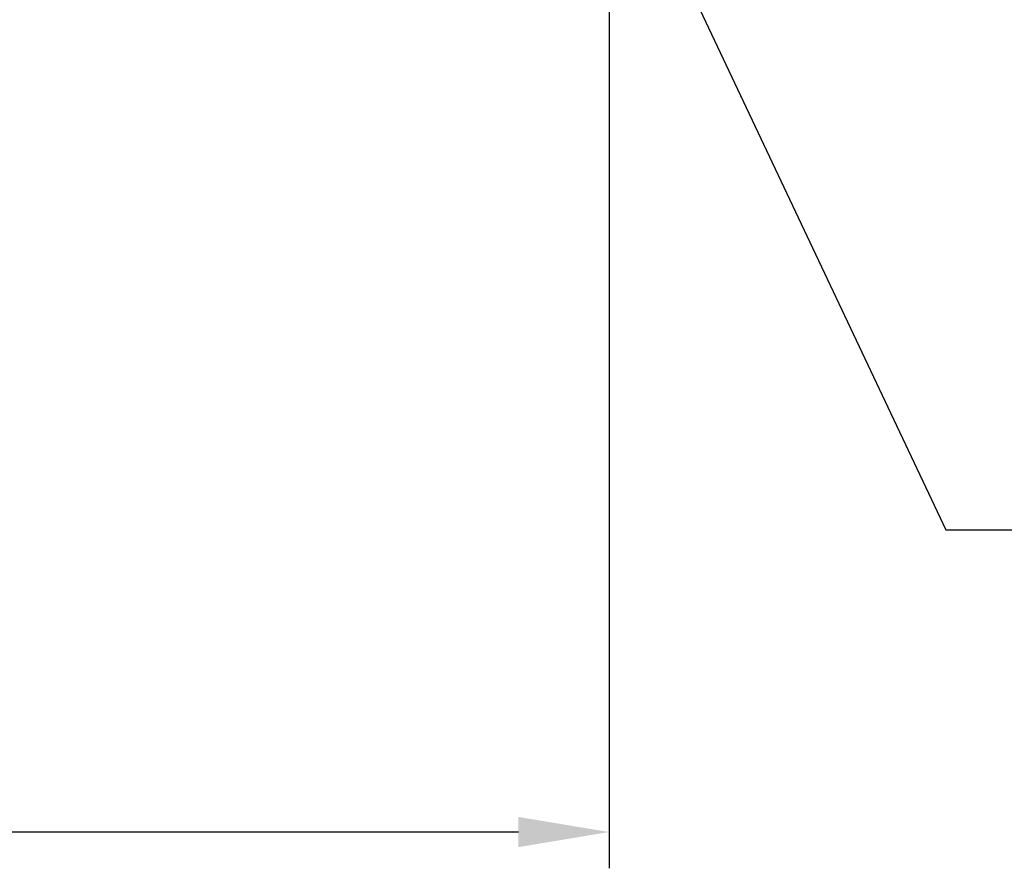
# Model space of a CAD drawing. Header units: millimetres. Extents: x 7426 to 8300, y 123 to 421.
# Tile 37 of 197: x 7996 to 8010, y 182 to 194. Entities that reach past the tile are written whole.
import ezdxf
from ezdxf import colors
from ezdxf.entities.mleader import LeaderData, LeaderLine
from ezdxf.math import Vec2, Vec3

# ---------------------------------------------------------------- set-up
doc = ezdxf.new("R2010")
doc.units = ezdxf.units.MM
doc.layers.add('多重引线', color=7, linetype='Continuous')
doc.layers.add('尺寸标注', color=7, linetype='Continuous')
doc.styles.add('微软雅黑', font='msyh.ttc')
doc.dimstyles.new('尺寸标注_1_20比例', dxfattribs={"dimtxt": 1.5, "dimasz": 1.25, "dimexe": 0.5, "dimexo": 0.4, "dimgap": 0.5, "dimtad": 1, "dimdec": 1, "dimlfac": 20, "dimdsep": 46, "dimtxsty": '微软雅黑', "dimcen": 0.09, "dimadec": 0, "dimazin": 0, "dimtp": 0.01, "dimtm": 0.01, "dimtfac": 1, "dimtdec": 1, "dimtofl": 0, "dimtmove": 0, "dimatfit": 3, "dimfxl": 1, "dimtolj": 1, "dimarcsym": 0})

# ---------------------------------------------------------------- blocks, each defined once
blk = doc.blocks.new('*D1267')
at = {"layer": 'Defpoints', "color": 0}
for p in [(8004.082, 196.672), (7979.832, 195.649), (7979.832, 182.682)]:
    blk.add_point(p, dxfattribs=at)
at = {"layer": '尺寸标注', "color": 0, "lineweight": -2}
for p, q in [((8004.082, 196.272), (8004.082, 182.182)), ((7979.832, 195.249), (7979.832, 182.182)), ((8002.832, 182.682), (7981.082, 182.682))]:
    blk.add_line(p, q, dxfattribs=at)
at = {"layer": '尺寸标注', "color": 0}
for points in [[(7981.082, 182.89), (7981.082, 182.474), (7979.832, 182.682)], [(8002.832, 182.474), (8002.832, 182.89), (8004.082, 182.682)]]:
    blk.add_solid(points, dxfattribs=at)
at = {"layer": '尺寸标注', "color": 0, "insert": (7991.957, 183.958), "char_height": 1.5, "attachment_point": 5, "style": '微软雅黑'}
blk.add_mtext('\\A1;485', dxfattribs=at)

msp = doc.modelspace()

# ---------------------------------------------------------------- dimensions: what is measured, and where the dimension line sits
at = {"layer": '尺寸标注'}
dim = msp.add_linear_dim(base=(7979.8323, 182.682), p1=(8004.0819, 196.6716), p2=(7979.8323, 195.6488), dimstyle='尺寸标注_1_20比例', dxfattribs=at)
dim.commit()
dim.dimension.update_dxf_attribs({"geometry": '*D1267', "text_midpoint": (7991.9571, 183.9577)})

# ---------------------------------------------------------------- leaders
at = {"layer": '多重引线'}
ml = msp.add_multileader_mtext('Standard', dxfattribs=at)
ml.set_content('2×M4深度8', style='微软雅黑')
ml.set_leader_properties()
ml.build(insert=Vec2(0, 0))
ml.multileader.update_dxf_attribs({"text_left_attachment_type": 5, "text_right_attachment_type": 5, "dogleg_length": 1, "arrow_head_size": 1.25})
ctx = ml.context
ctx.base_point, ctx.char_height, ctx.arrow_head_size, ctx.landing_gap_size, ctx.plane_origin = Vec3(8009.7239, 186.8504), 1.5, 1.25, 0.5, Vec3(8004.0823, 196.6738)
ctx.left_attachment, ctx.right_attachment = 5, 5
notes = []
notes.append((ctx, [(0, (1, 1, 0), (8008.7239, 186.8504), (1, 0), 1, [(0, [(8004.0823, 196.6738)], 0, [])])]))
ctx.mtext.insert, ctx.mtext.flow_direction = Vec3(8010.2239, 188.791), 5
for ctx, leaders in notes:
    for number, flags, end, landing, length, lines in leaders:
        leader = LeaderData()
        leader.index, (leader.has_last_leader_line, leader.has_dogleg_vector, leader.attachment_direction) = number, flags
        leader.last_leader_point, leader.dogleg_vector, leader.dogleg_length = Vec3(end), Vec3(landing), length
        for number, points, colour, breaks in lines:
            line = LeaderLine()
            line.index, line.vertices, line.color, line.breaks = number, Vec3.list(points), colors.encode_raw_color(colour), breaks
            leader.lines.append(line)
        ctx.leaders.append(leader)

doc.saveas('drawing.dxf')
